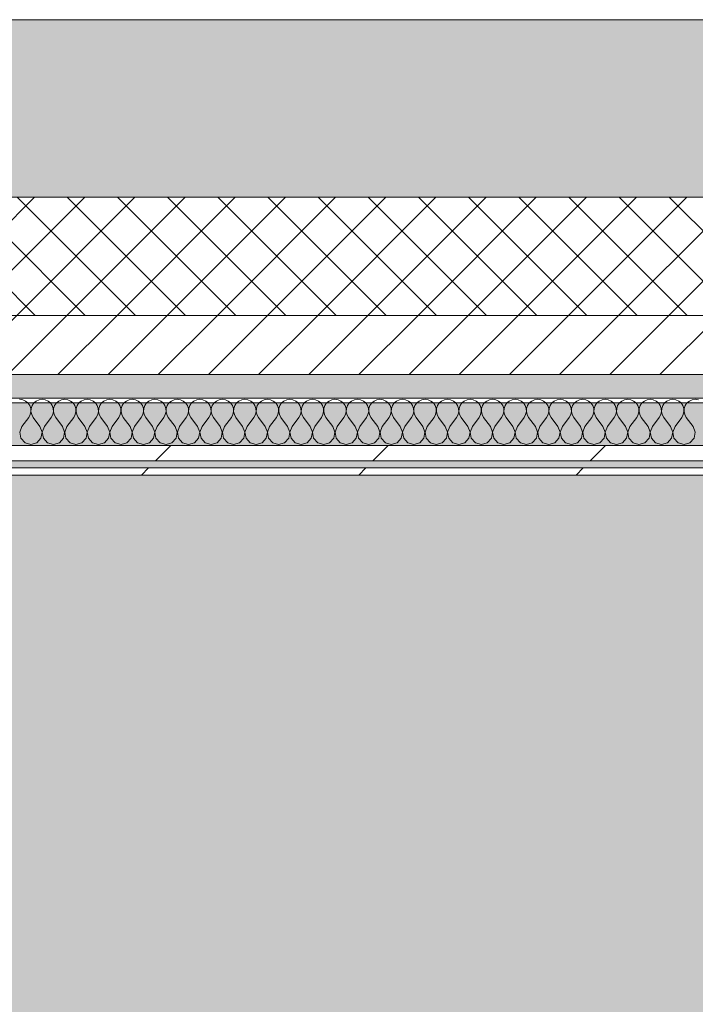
# Model space of a CAD drawing. Header units: millimetres. Extents: x -30280 to 19093, y -19284 to 4746.
# Tile 13 of 132: x -16000 to -15429, y -12851 to -12019. Entities that reach past the tile are written whole.
import ezdxf

# ---------------------------------------------------------------- set-up
doc = ezdxf.new("R2010")
doc.units = ezdxf.units.MM
doc.header["$MEASUREMENT"] = 0
doc.linetypes.add('Wipeout_Contour', pattern=[1000, 0, -1000])
for name, color, linetype in [('12_FAÇ_Façana', 7, 'Continuous'), ('Nuevo_07_CR_Cel Ras pladur', 7, 'Continuous'), ('Nuevo_08_E_Envans secs', 7, 'Continuous')]:
    doc.layers.add(name, color=color, linetype=linetype)
for name, color, linetype, lineweight, true_color in [('12_FAÇ_Façana_Pluma_Nº__102', 7, 'Continuous', 5, 0xcccccc), ('12_FAÇ_Façana_Pluma_Nº__174', 7, 'Continuous', 13, 0xe4ad2c), ('12_FAÇ_Façana_Pluma_Nº__176', 7, 'Continuous', 15, 0x93a0c6), ('Nuevo_07_CR_Cel Ras pladur_Pluma_Nº__102', 7, 'Continuous', 5, 0xcccccc), ('Nuevo_08_E_Envans secs_Pluma_Nº__102', 7, 'Continuous', 5, 0xcccccc), ('Nuevo_08_E_Envans secs_Pluma_Nº__171', 171, 'Continuous', 13, 0xaaaaff), ('Nuevo_08_E_Envans secs_Pluma_Nº__177', 7, 'Continuous', 15, 0xf7e046)]:
    doc.layers.add(name, color=color, linetype=linetype, lineweight=lineweight, true_color=true_color)
for name, color, linetype, lineweight in [('12_FAÇ_Façana_Pluma_Nº__2', 8, 'Continuous', 5), ('12_FAÇ_Façana_Pluma_Nº__7', 7, 'Continuous', 5), ('Nuevo_08_E_Envans secs_Pluma_Nº__1', 7, 'Continuous', 5)]:
    doc.layers.add(name, color=color, linetype=linetype, lineweight=lineweight)
pattern_1 = [(45, (0, 0), (-183.8478, 183.8478), [195, -65]), (45, (7e-14, 183.85), (-183.8478, 183.8478), [195, -65])]

# ---------------------------------------------------------------- blocks, each defined once
blk = doc.blocks.new('Forjado_7_1', base_point=(-18840.61, -16937.98))
at = {"layer": 'Nuevo_07_CR_Cel Ras pladur_Pluma_Nº__102', "linetype": 'Continuous', "lineweight": 0, "true_color": 0x333333}
h = blk.add_hatch(color=250, dxfattribs=at)
h.paths.add_polyline_path([(-18840.61, -16937.98), (-13089.3, -16937.98), (-13089.3, -12342.82), (-18840.61, -12342.82)])
h.paths.add_polyline_path([(-18358.75, -12874.06), (-13558.75, -12874.06), (-13558.75, -16474.06), (-18358.75, -16474.06)], flags=0)
at = {"layer": 'Nuevo_07_CR_Cel Ras pladur_Pluma_Nº__102', "color": 254, "linetype": 'Continuous', "lineweight": 5, "true_color": 0xcccccc, "flags": 128}
blk.add_lwpolyline([(-18840.61, -16937.98), (-13089.3, -16937.98), (-13089.3, -12342.82), (-18840.61, -12342.82)], close=True, dxfattribs=at)
blk = doc.blocks.new('Muro_25_1', base_point=(-14286.11, -12338.98))
at = {"layer": '12_FAÇ_Façana_Pluma_Nº__102', "linetype": 'Continuous', "lineweight": 0, "true_color": 0xe5e5e5}
blk.add_hatch(color=254, dxfattribs=at).paths.add_polyline_path([(-14286.11, -12018.98), (-17641.11, -12018.98), (-17641.11, -12168.98), (-14286.11, -12168.98)])
at = {"layer": '12_FAÇ_Façana_Pluma_Nº__174', "linetype": 'Continuous', "lineweight": 13, "true_color": 0xe4ad2c}
h = blk.add_hatch(dxfattribs=at)
h.set_pattern_fill('SATE_Aislamiento_0001', color=42, style=0, pattern_type=2)
h.set_pattern_definition([(45, (0, 0), (-21.213203, 21.213203), []), (135, (0, 0), (21.213203, 21.213203), [])])
h.paths.add_polyline_path([(-17641.11, -12268.98), (-14286.11, -12268.98), (-14286.11, -12168.98), (-17641.11, -12168.98)])
at = {"layer": '12_FAÇ_Façana_Pluma_Nº__176', "linetype": 'Continuous', "lineweight": 0, "true_color": 0x495063}
blk.add_hatch(color=251, dxfattribs=at).paths.add_polyline_path([(-17641.11, -12338.98), (-14286.11, -12338.98), (-14286.11, -12318.98), (-17641.11, -12318.98)])
at = {"layer": '12_FAÇ_Façana_Pluma_Nº__2', "linetype": 'Continuous', "lineweight": 5}
h = blk.add_hatch(dxfattribs=at)
h.set_pattern_fill('Ceramic_0001', color=8, style=0, pattern_type=2)
h.set_pattern_definition([(45, (0, 0), (-21.213203, 21.213203), [])])
h.paths.add_polyline_path([(-17641.11, -12318.98), (-14286.11, -12318.98), (-14286.11, -12268.98), (-17641.11, -12268.98)])
at = {"layer": '12_FAÇ_Façana_Pluma_Nº__7', "color": 7, "linetype": 'Continuous', "lineweight": 5}
for p, q in [((-17641.11, -12168.98), (-14286.11, -12168.98)), ((-17641.11, -12268.98), (-14286.11, -12268.98)), ((-17641.11, -12318.98), (-14286.11, -12318.98))]:
    blk.add_line(p, q, dxfattribs=at)
at = {"layer": '12_FAÇ_Façana_Pluma_Nº__7', "color": 7, "linetype": 'Continuous', "lineweight": 5, "flags": 128}
for points in [[(-14286.11, -12018.98), (-17641.11, -12018.98)], [(-17641.11, -12338.98), (-14286.11, -12338.98)]]:
    blk.add_lwpolyline(points, dxfattribs=at)
blk = doc.blocks.new('*X725')
at = {"layer": 'Nuevo_08_E_Envans secs_Pluma_Nº__102', "color": 254, "linetype": 'Continuous', "lineweight": 5, "true_color": 0xcccccc}
for p, q in [((-15997.4, -12340.29), (-16000, -12339.93)), ((-15994.99, -12341.35), (-15997.4, -12340.29)), ((-15992.97, -12343.03), (-15994.99, -12341.35)), ((-15991.48, -12345.19), (-15992.97, -12343.03)), ((-15987.98, -12343.03), (-15989.47, -12345.19)), ((-15985.96, -12341.35), (-15987.98, -12343.03)), ((-15983.55, -12340.29), (-15985.96, -12341.35)), ((-15980.95, -12339.93), (-15983.55, -12340.29)), ((-15978.35, -12340.29), (-15980.95, -12339.93)), ((-15975.95, -12341.35), (-15978.35, -12340.29)), ((-15973.92, -12343.03), (-15975.95, -12341.35)), ((-15972.43, -12345.19), (-15973.92, -12343.03)), ((-15968.94, -12343.03), (-15970.42, -12345.19)), ((-15966.91, -12341.35), (-15968.94, -12343.03)), ((-15964.51, -12340.29), (-15966.91, -12341.35)), ((-15961.9, -12339.93), (-15964.51, -12340.29)), ((-15959.3, -12340.29), (-15961.9, -12339.93)), ((-15956.9, -12341.35), (-15959.3, -12340.29)), ((-15954.87, -12343.03), (-15956.9, -12341.35)), ((-15953.39, -12345.19), (-15954.87, -12343.03)), ((-15949.89, -12343.03), (-15951.38, -12345.19)), ((-15947.86, -12341.35), (-15949.89, -12343.03)), ((-15945.46, -12340.29), (-15947.86, -12341.35)), ((-15942.86, -12339.93), (-15945.46, -12340.29)), ((-15940.25, -12340.29), (-15942.86, -12339.93)), ((-15937.85, -12341.35), (-15940.25, -12340.29)), ((-15935.83, -12343.03), (-15937.85, -12341.35)), ((-15934.34, -12345.19), (-15935.83, -12343.03)), ((-15930.84, -12343.03), (-15932.33, -12345.19)), ((-15928.82, -12341.35), (-15930.84, -12343.03)), ((-15926.41, -12340.29), (-15928.82, -12341.35)), ((-15923.81, -12339.93), (-15926.41, -12340.29)), ((-15921.21, -12340.29), (-15923.81, -12339.93)), ((-15918.8, -12341.35), (-15921.21, -12340.29)), ((-15916.78, -12343.03), (-15918.8, -12341.35)), ((-15915.29, -12345.19), (-15916.78, -12343.03)), ((-15911.79, -12343.03), (-15913.28, -12345.19)), ((-15909.77, -12341.35), (-15911.79, -12343.03)), ((-15907.36, -12340.29), (-15909.77, -12341.35)), ((-15904.76, -12339.93), (-15907.36, -12340.29)), ((-15902.16, -12340.29), (-15904.76, -12339.93)), ((-15899.75, -12341.35), (-15902.16, -12340.29)), ((-15897.73, -12343.03), (-15899.75, -12341.35)), ((-15896.24, -12345.19), (-15897.73, -12343.03)), ((-15892.74, -12343.03), (-15894.23, -12345.19)), ((-15890.72, -12341.35), (-15892.74, -12343.03)), ((-15888.32, -12340.29), (-15890.72, -12341.35)), ((-15885.71, -12339.93), (-15888.32, -12340.29)), ((-15883.11, -12340.29), (-15885.71, -12339.93)), ((-15880.71, -12341.35), (-15883.11, -12340.29)), ((-15878.68, -12343.03), (-15880.71, -12341.35)), ((-15877.2, -12345.19), (-15878.68, -12343.03)), ((-15873.7, -12343.03), (-15875.19, -12345.19)), ((-15871.67, -12341.35), (-15873.7, -12343.03)), ((-15869.27, -12340.29), (-15871.67, -12341.35)), ((-15866.67, -12339.93), (-15869.27, -12340.29)), ((-15864.06, -12340.29), (-15866.67, -12339.93)), ((-15861.66, -12341.35), (-15864.06, -12340.29)), ((-15859.64, -12343.03), (-15861.66, -12341.35)), ((-15858.15, -12345.19), (-15859.64, -12343.03)), ((-15854.65, -12343.03), (-15856.14, -12345.19)), ((-15852.63, -12341.35), (-15854.65, -12343.03)), ((-15850.22, -12340.29), (-15852.63, -12341.35)), ((-15847.62, -12339.93), (-15850.22, -12340.29)), ((-15845.02, -12340.29), (-15847.62, -12339.93)), ((-15842.61, -12341.35), (-15845.02, -12340.29)), ((-15840.59, -12343.03), (-15842.61, -12341.35)), ((-15839.1, -12345.19), (-15840.59, -12343.03)), ((-15835.6, -12343.03), (-15837.09, -12345.19)), ((-15833.58, -12341.35), (-15835.6, -12343.03)), ((-15831.17, -12340.29), (-15833.58, -12341.35)), ((-15828.57, -12339.93), (-15831.17, -12340.29)), ((-15825.97, -12340.29), (-15828.57, -12339.93)), ((-15823.56, -12341.35), (-15825.97, -12340.29)), ((-15821.54, -12343.03), (-15823.56, -12341.35)), ((-15820.05, -12345.19), (-15821.54, -12343.03)), ((-15816.55, -12343.03), (-15818.04, -12345.19)), ((-15814.53, -12341.35), (-15816.55, -12343.03)), ((-15812.13, -12340.29), (-15814.53, -12341.35)), ((-15809.52, -12339.93), (-15812.13, -12340.29)), ((-15806.92, -12340.29), (-15809.52, -12339.93)), ((-15804.52, -12341.35), (-15806.92, -12340.29)), ((-15802.49, -12343.03), (-15804.52, -12341.35)), ((-15801.01, -12345.19), (-15802.49, -12343.03)), ((-15797.51, -12343.03), (-15798.99, -12345.19)), ((-15795.48, -12341.35), (-15797.51, -12343.03)), ((-15793.08, -12340.29), (-15795.48, -12341.35)), ((-15790.48, -12339.93), (-15793.08, -12340.29)), ((-15787.87, -12340.29), (-15790.48, -12339.93)), ((-15785.47, -12341.35), (-15787.87, -12340.29)), ((-15783.45, -12343.03), (-15785.47, -12341.35)), ((-15781.96, -12345.19), (-15783.45, -12343.03)), ((-15778.46, -12343.03), (-15779.95, -12345.19)), ((-15776.44, -12341.35), (-15778.46, -12343.03)), ((-15774.03, -12340.29), (-15776.44, -12341.35)), ((-15771.43, -12339.93), (-15774.03, -12340.29)), ((-15768.83, -12340.29), (-15771.43, -12339.93)), ((-15766.42, -12341.35), (-15768.83, -12340.29)), ((-15764.4, -12343.03), (-15766.42, -12341.35)), ((-15762.91, -12345.19), (-15764.4, -12343.03)), ((-15759.41, -12343.03), (-15760.9, -12345.19)), ((-15757.39, -12341.35), (-15759.41, -12343.03)), ((-15754.98, -12340.29), (-15757.39, -12341.35)), ((-15752.38, -12339.93), (-15754.98, -12340.29)), ((-15749.78, -12340.29), (-15752.38, -12339.93)), ((-15747.37, -12341.35), (-15749.78, -12340.29)), ((-15745.35, -12343.03), (-15747.37, -12341.35)), ((-15743.86, -12345.19), (-15745.35, -12343.03)), ((-15740.36, -12343.03), (-15741.85, -12345.19)), ((-15738.34, -12341.35), (-15740.36, -12343.03)), ((-15735.94, -12340.29), (-15738.34, -12341.35)), ((-15733.33, -12339.93), (-15735.94, -12340.29)), ((-15730.73, -12340.29), (-15733.33, -12339.93)), ((-15728.33, -12341.35), (-15730.73, -12340.29)), ((-15726.3, -12343.03), (-15728.33, -12341.35)), ((-15724.81, -12345.19), (-15726.3, -12343.03)), ((-15721.32, -12343.03), (-15722.8, -12345.19)), ((-15719.29, -12341.35), (-15721.32, -12343.03)), ((-15716.89, -12340.29), (-15719.29, -12341.35)), ((-15714.29, -12339.93), (-15716.89, -12340.29)), ((-15711.68, -12340.29), (-15714.29, -12339.93)), ((-15709.28, -12341.35), (-15711.68, -12340.29)), ((-15707.26, -12343.03), (-15709.28, -12341.35)), ((-15705.77, -12345.19), (-15707.26, -12343.03)), ((-15702.27, -12343.03), (-15703.76, -12345.19)), ((-15700.25, -12341.35), (-15702.27, -12343.03)), ((-15697.84, -12340.29), (-15700.25, -12341.35)), ((-15695.24, -12339.93), (-15697.84, -12340.29)), ((-15692.64, -12340.29), (-15695.24, -12339.93)), ((-15690.23, -12341.35), (-15692.64, -12340.29)), ((-15688.21, -12343.03), (-15690.23, -12341.35)), ((-15686.72, -12345.19), (-15688.21, -12343.03)), ((-15683.22, -12343.03), (-15684.71, -12345.19)), ((-15681.2, -12341.35), (-15683.22, -12343.03)), ((-15678.79, -12340.29), (-15681.2, -12341.35)), ((-15676.19, -12339.93), (-15678.79, -12340.29)), ((-15673.59, -12340.29), (-15676.19, -12339.93)), ((-15671.18, -12341.35), (-15673.59, -12340.29)), ((-15669.16, -12343.03), (-15671.18, -12341.35)), ((-15667.67, -12345.19), (-15669.16, -12343.03)), ((-15664.17, -12343.03), (-15665.66, -12345.19)), ((-15662.15, -12341.35), (-15664.17, -12343.03)), ((-15659.75, -12340.29), (-15662.15, -12341.35)), ((-15657.14, -12339.93), (-15659.75, -12340.29)), ((-15654.54, -12340.29), (-15657.14, -12339.93)), ((-15652.14, -12341.35), (-15654.54, -12340.29)), ((-15650.11, -12343.03), (-15652.14, -12341.35)), ((-15648.62, -12345.19), (-15650.11, -12343.03)), ((-15645.13, -12343.03), (-15646.61, -12345.19)), ((-15643.1, -12341.35), (-15645.13, -12343.03)), ((-15640.7, -12340.29), (-15643.1, -12341.35)), ((-15638.1, -12339.93), (-15640.7, -12340.29)), ((-15635.49, -12340.29), (-15638.1, -12339.93)), ((-15633.09, -12341.35), (-15635.49, -12340.29)), ((-15631.06, -12343.03), (-15633.09, -12341.35)), ((-15629.58, -12345.19), (-15631.06, -12343.03)), ((-15626.08, -12343.03), (-15627.57, -12345.19)), ((-15624.05, -12341.35), (-15626.08, -12343.03)), ((-15621.65, -12340.29), (-15624.05, -12341.35)), ((-15619.05, -12339.93), (-15621.65, -12340.29)), ((-15616.45, -12340.29), (-15619.05, -12339.93)), ((-15614.04, -12341.35), (-15616.45, -12340.29)), ((-15612.02, -12343.03), (-15614.04, -12341.35)), ((-15610.53, -12345.19), (-15612.02, -12343.03)), ((-15607.03, -12343.03), (-15608.52, -12345.19)), ((-15605.01, -12341.35), (-15607.03, -12343.03)), ((-15602.6, -12340.29), (-15605.01, -12341.35)), ((-15600, -12339.93), (-15602.6, -12340.29)), ((-15597.4, -12340.29), (-15600, -12339.93)), ((-15594.99, -12341.35), (-15597.4, -12340.29)), ((-15592.97, -12343.03), (-15594.99, -12341.35)), ((-15591.48, -12345.19), (-15592.97, -12343.03)), ((-15587.98, -12343.03), (-15589.47, -12345.19)), ((-15585.96, -12341.35), (-15587.98, -12343.03)), ((-15583.55, -12340.29), (-15585.96, -12341.35)), ((-15580.95, -12339.93), (-15583.55, -12340.29)), ((-15578.35, -12340.29), (-15580.95, -12339.93)), ((-15575.95, -12341.35), (-15578.35, -12340.29)), ((-15573.92, -12343.03), (-15575.95, -12341.35)), ((-15572.43, -12345.19), (-15573.92, -12343.03)), ((-15568.94, -12343.03), (-15570.42, -12345.19)), ((-15566.91, -12341.35), (-15568.94, -12343.03)), ((-15564.51, -12340.29), (-15566.91, -12341.35)), ((-15561.9, -12339.93), (-15564.51, -12340.29)), ((-15559.3, -12340.29), (-15561.9, -12339.93)), ((-15556.9, -12341.35), (-15559.3, -12340.29)), ((-15554.87, -12343.03), (-15556.9, -12341.35)), ((-15553.39, -12345.19), (-15554.87, -12343.03)), ((-15549.89, -12343.03), (-15551.38, -12345.19)), ((-15547.86, -12341.35), (-15549.89, -12343.03)), ((-15545.46, -12340.29), (-15547.86, -12341.35)), ((-15542.86, -12339.93), (-15545.46, -12340.29)), ((-15540.25, -12340.29), (-15542.86, -12339.93)), ((-15537.85, -12341.35), (-15540.25, -12340.29)), ((-15535.83, -12343.03), (-15537.85, -12341.35)), ((-15534.34, -12345.19), (-15535.83, -12343.03)), ((-15530.84, -12343.03), (-15532.33, -12345.19)), ((-15528.82, -12341.35), (-15530.84, -12343.03)), ((-15526.41, -12340.29), (-15528.82, -12341.35)), ((-15523.81, -12339.93), (-15526.41, -12340.29)), ((-15521.21, -12340.29), (-15523.81, -12339.93)), ((-15518.8, -12341.35), (-15521.21, -12340.29)), ((-15516.78, -12343.03), (-15518.8, -12341.35)), ((-15515.29, -12345.19), (-15516.78, -12343.03)), ((-15511.79, -12343.03), (-15513.28, -12345.19)), ((-15509.77, -12341.35), (-15511.79, -12343.03)), ((-15507.36, -12340.29), (-15509.77, -12341.35)), ((-15504.76, -12339.93), (-15507.36, -12340.29)), ((-15502.16, -12340.29), (-15504.76, -12339.93)), ((-15499.75, -12341.35), (-15502.16, -12340.29)), ((-15497.73, -12343.03), (-15499.75, -12341.35)), ((-15496.24, -12345.19), (-15497.73, -12343.03)), ((-15492.74, -12343.03), (-15494.23, -12345.19)), ((-15490.72, -12341.35), (-15492.74, -12343.03)), ((-15488.32, -12340.29), (-15490.72, -12341.35)), ((-15485.71, -12339.93), (-15488.32, -12340.29)), ((-15483.11, -12340.29), (-15485.71, -12339.93)), ((-15480.71, -12341.35), (-15483.11, -12340.29)), ((-15478.68, -12343.03), (-15480.71, -12341.35)), ((-15477.2, -12345.19), (-15478.68, -12343.03)), ((-15473.7, -12343.03), (-15475.19, -12345.19)), ((-15471.67, -12341.35), (-15473.7, -12343.03)), ((-15469.27, -12340.29), (-15471.67, -12341.35)), ((-15466.67, -12339.93), (-15469.27, -12340.29)), ((-15464.06, -12340.29), (-15466.67, -12339.93)), ((-15461.66, -12341.35), (-15464.06, -12340.29)), ((-15459.64, -12343.03), (-15461.66, -12341.35)), ((-15458.15, -12345.19), (-15459.64, -12343.03)), ((-15454.65, -12343.03), (-15456.14, -12345.19)), ((-15452.63, -12341.35), (-15454.65, -12343.03)), ((-15450.22, -12340.29), (-15452.63, -12341.35)), ((-15447.62, -12339.93), (-15450.22, -12340.29)), ((-15445.02, -12340.29), (-15447.62, -12339.93)), ((-15442.61, -12341.35), (-15445.02, -12340.29)), ((-15440.59, -12343.03), (-15442.61, -12341.35)), ((-15439.1, -12345.19), (-15440.59, -12343.03)), ((-15435.6, -12343.03), (-15437.09, -12345.19)), ((-15433.58, -12341.35), (-15435.6, -12343.03)), ((-15431.17, -12340.29), (-15433.58, -12341.35)), ((-15428.57, -12339.93), (-15431.17, -12340.29)), ((-15425.97, -12340.29), (-15428.57, -12339.93)), ((-15992.38, -12355.17), (-15991.11, -12352.87)), ((-15990.64, -12347.68), (-15991.48, -12345.19)), ((-15991.11, -12352.87), (-15990.51, -12350.31)), ((-15990.51, -12350.31), (-15990.64, -12347.68)), ((-15990.31, -12347.68), (-15990.44, -12350.31)), ((-15990.44, -12350.31), (-15989.84, -12352.87)), ((-15989.47, -12345.19), (-15990.31, -12347.68)), ((-15989.84, -12352.87), (-15988.57, -12355.17)), ((-15973.33, -12355.17), (-15972.06, -12352.87)), ((-15971.59, -12347.68), (-15972.43, -12345.19)), ((-15972.06, -12352.87), (-15971.47, -12350.31)), ((-15971.47, -12350.31), (-15971.59, -12347.68)), ((-15971.26, -12347.68), (-15971.39, -12350.31)), ((-15971.39, -12350.31), (-15970.8, -12352.87)), ((-15970.42, -12345.19), (-15971.26, -12347.68)), ((-15970.8, -12352.87), (-15969.52, -12355.17)), ((-15954.29, -12355.17), (-15953.01, -12352.87)), ((-15952.55, -12347.68), (-15953.39, -12345.19)), ((-15953.01, -12352.87), (-15952.42, -12350.31)), ((-15952.42, -12350.31), (-15952.55, -12347.68)), ((-15952.22, -12347.68), (-15952.34, -12350.31)), ((-15952.34, -12350.31), (-15951.75, -12352.87)), ((-15951.38, -12345.19), (-15952.22, -12347.68)), ((-15951.75, -12352.87), (-15950.48, -12355.17)), ((-15935.24, -12355.17), (-15933.97, -12352.87)), ((-15933.5, -12347.68), (-15934.34, -12345.19)), ((-15933.97, -12352.87), (-15933.37, -12350.31)), ((-15933.37, -12350.31), (-15933.5, -12347.68)), ((-15933.17, -12347.68), (-15933.29, -12350.31)), ((-15933.29, -12350.31), (-15932.7, -12352.87)), ((-15932.33, -12345.19), (-15933.17, -12347.68)), ((-15932.7, -12352.87), (-15931.43, -12355.17)), ((-15916.19, -12355.17), (-15914.92, -12352.87)), ((-15914.45, -12347.68), (-15915.29, -12345.19)), ((-15914.92, -12352.87), (-15914.32, -12350.31)), ((-15914.32, -12350.31), (-15914.45, -12347.68)), ((-15914.12, -12347.68), (-15914.25, -12350.31)), ((-15914.25, -12350.31), (-15913.65, -12352.87)), ((-15913.28, -12345.19), (-15914.12, -12347.68)), ((-15913.65, -12352.87), (-15912.38, -12355.17)), ((-15897.14, -12355.17), (-15895.87, -12352.87)), ((-15895.4, -12347.68), (-15896.24, -12345.19)), ((-15895.87, -12352.87), (-15895.28, -12350.31)), ((-15895.28, -12350.31), (-15895.4, -12347.68)), ((-15895.07, -12347.68), (-15895.2, -12350.31)), ((-15895.2, -12350.31), (-15894.6, -12352.87)), ((-15894.23, -12345.19), (-15895.07, -12347.68)), ((-15894.6, -12352.87), (-15893.33, -12355.17)), ((-15878.1, -12355.17), (-15876.82, -12352.87)), ((-15876.36, -12347.68), (-15877.2, -12345.19)), ((-15876.82, -12352.87), (-15876.23, -12350.31)), ((-15876.23, -12350.31), (-15876.36, -12347.68)), ((-15876.02, -12347.68), (-15876.15, -12350.31)), ((-15876.15, -12350.31), (-15875.56, -12352.87)), ((-15875.19, -12345.19), (-15876.02, -12347.68)), ((-15875.56, -12352.87), (-15874.29, -12355.17)), ((-15859.05, -12355.17), (-15857.78, -12352.87)), ((-15857.31, -12347.68), (-15858.15, -12345.19)), ((-15857.78, -12352.87), (-15857.18, -12350.31)), ((-15857.18, -12350.31), (-15857.31, -12347.68)), ((-15856.98, -12347.68), (-15857.1, -12350.31)), ((-15857.1, -12350.31), (-15856.51, -12352.87)), ((-15856.14, -12345.19), (-15856.98, -12347.68)), ((-15856.51, -12352.87), (-15855.24, -12355.17)), ((-15840, -12355.17), (-15838.73, -12352.87)), ((-15838.26, -12347.68), (-15839.1, -12345.19)), ((-15838.73, -12352.87), (-15838.13, -12350.31)), ((-15838.13, -12350.31), (-15838.26, -12347.68)), ((-15837.93, -12347.68), (-15838.06, -12350.31)), ((-15838.06, -12350.31), (-15837.46, -12352.87)), ((-15837.09, -12345.19), (-15837.93, -12347.68)), ((-15837.46, -12352.87), (-15836.19, -12355.17)), ((-15820.95, -12355.17), (-15819.68, -12352.87)), ((-15819.21, -12347.68), (-15820.05, -12345.19)), ((-15819.68, -12352.87), (-15819.09, -12350.31)), ((-15819.09, -12350.31), (-15819.21, -12347.68)), ((-15818.88, -12347.68), (-15819.01, -12350.31)), ((-15819.01, -12350.31), (-15818.41, -12352.87)), ((-15818.04, -12345.19), (-15818.88, -12347.68)), ((-15818.41, -12352.87), (-15817.14, -12355.17)), ((-15801.9, -12355.17), (-15800.63, -12352.87)), ((-15800.17, -12347.68), (-15801.01, -12345.19)), ((-15800.63, -12352.87), (-15800.04, -12350.31)), ((-15800.04, -12350.31), (-15800.17, -12347.68)), ((-15799.83, -12347.68), (-15799.96, -12350.31)), ((-15799.96, -12350.31), (-15799.37, -12352.87)), ((-15798.99, -12345.19), (-15799.83, -12347.68)), ((-15799.37, -12352.87), (-15798.1, -12355.17)), ((-15782.86, -12355.17), (-15781.59, -12352.87)), ((-15781.12, -12347.68), (-15781.96, -12345.19)), ((-15781.59, -12352.87), (-15780.99, -12350.31)), ((-15780.99, -12350.31), (-15781.12, -12347.68)), ((-15780.79, -12347.68), (-15780.91, -12350.31)), ((-15780.91, -12350.31), (-15780.32, -12352.87)), ((-15779.95, -12345.19), (-15780.79, -12347.68)), ((-15780.32, -12352.87), (-15779.05, -12355.17)), ((-15763.81, -12355.17), (-15762.54, -12352.87)), ((-15762.07, -12347.68), (-15762.91, -12345.19)), ((-15762.54, -12352.87), (-15761.94, -12350.31)), ((-15761.94, -12350.31), (-15762.07, -12347.68)), ((-15761.74, -12347.68), (-15761.87, -12350.31)), ((-15761.87, -12350.31), (-15761.27, -12352.87)), ((-15760.9, -12345.19), (-15761.74, -12347.68)), ((-15761.27, -12352.87), (-15760, -12355.17)), ((-15744.76, -12355.17), (-15743.49, -12352.87)), ((-15743.02, -12347.68), (-15743.86, -12345.19)), ((-15743.49, -12352.87), (-15742.9, -12350.31)), ((-15742.9, -12350.31), (-15743.02, -12347.68)), ((-15742.69, -12347.68), (-15742.82, -12350.31)), ((-15742.82, -12350.31), (-15742.22, -12352.87)), ((-15741.85, -12345.19), (-15742.69, -12347.68)), ((-15742.22, -12352.87), (-15740.95, -12355.17)), ((-15725.71, -12355.17), (-15724.44, -12352.87)), ((-15723.98, -12347.68), (-15724.81, -12345.19)), ((-15724.44, -12352.87), (-15723.85, -12350.31)), ((-15723.85, -12350.31), (-15723.98, -12347.68)), ((-15723.64, -12347.68), (-15723.77, -12350.31)), ((-15723.77, -12350.31), (-15723.18, -12352.87)), ((-15722.8, -12345.19), (-15723.64, -12347.68)), ((-15723.18, -12352.87), (-15721.9, -12355.17)), ((-15706.67, -12355.17), (-15705.4, -12352.87)), ((-15704.93, -12347.68), (-15705.77, -12345.19)), ((-15705.4, -12352.87), (-15704.8, -12350.31)), ((-15704.8, -12350.31), (-15704.93, -12347.68)), ((-15704.6, -12347.68), (-15704.72, -12350.31)), ((-15704.72, -12350.31), (-15704.13, -12352.87)), ((-15703.76, -12345.19), (-15704.6, -12347.68)), ((-15704.13, -12352.87), (-15702.86, -12355.17)), ((-15687.62, -12355.17), (-15686.35, -12352.87)), ((-15685.88, -12347.68), (-15686.72, -12345.19)), ((-15686.35, -12352.87), (-15685.75, -12350.31)), ((-15685.75, -12350.31), (-15685.88, -12347.68)), ((-15685.55, -12347.68), (-15685.68, -12350.31)), ((-15685.68, -12350.31), (-15685.08, -12352.87)), ((-15684.71, -12345.19), (-15685.55, -12347.68)), ((-15685.08, -12352.87), (-15683.81, -12355.17)), ((-15668.57, -12355.17), (-15667.3, -12352.87)), ((-15666.83, -12347.68), (-15667.67, -12345.19)), ((-15667.3, -12352.87), (-15666.71, -12350.31)), ((-15666.71, -12350.31), (-15666.83, -12347.68)), ((-15666.5, -12347.68), (-15666.63, -12350.31)), ((-15666.63, -12350.31), (-15666.03, -12352.87)), ((-15665.66, -12345.19), (-15666.5, -12347.68)), ((-15666.03, -12352.87), (-15664.76, -12355.17)), ((-15649.52, -12355.17), (-15648.25, -12352.87)), ((-15647.78, -12347.68), (-15648.62, -12345.19)), ((-15648.25, -12352.87), (-15647.66, -12350.31)), ((-15647.66, -12350.31), (-15647.78, -12347.68)), ((-15647.45, -12347.68), (-15647.58, -12350.31)), ((-15647.58, -12350.31), (-15646.99, -12352.87)), ((-15646.61, -12345.19), (-15647.45, -12347.68)), ((-15646.99, -12352.87), (-15645.71, -12355.17)), ((-15630.48, -12355.17), (-15629.2, -12352.87)), ((-15628.74, -12347.68), (-15629.58, -12345.19)), ((-15629.2, -12352.87), (-15628.61, -12350.31)), ((-15628.61, -12350.31), (-15628.74, -12347.68)), ((-15628.41, -12347.68), (-15628.53, -12350.31)), ((-15628.53, -12350.31), (-15627.94, -12352.87)), ((-15627.57, -12345.19), (-15628.41, -12347.68)), ((-15627.94, -12352.87), (-15626.67, -12355.17)), ((-15611.43, -12355.17), (-15610.16, -12352.87)), ((-15609.69, -12347.68), (-15610.53, -12345.19)), ((-15610.16, -12352.87), (-15609.56, -12350.31)), ((-15609.56, -12350.31), (-15609.69, -12347.68)), ((-15609.36, -12347.68), (-15609.49, -12350.31)), ((-15609.49, -12350.31), (-15608.89, -12352.87)), ((-15608.52, -12345.19), (-15609.36, -12347.68)), ((-15608.89, -12352.87), (-15607.62, -12355.17)), ((-15592.38, -12355.17), (-15591.11, -12352.87)), ((-15590.64, -12347.68), (-15591.48, -12345.19)), ((-15591.11, -12352.87), (-15590.51, -12350.31)), ((-15590.51, -12350.31), (-15590.64, -12347.68)), ((-15590.31, -12347.68), (-15590.44, -12350.31)), ((-15590.44, -12350.31), (-15589.84, -12352.87)), ((-15589.47, -12345.19), (-15590.31, -12347.68)), ((-15589.84, -12352.87), (-15588.57, -12355.17)), ((-15573.33, -12355.17), (-15572.06, -12352.87)), ((-15571.59, -12347.68), (-15572.43, -12345.19)), ((-15572.06, -12352.87), (-15571.47, -12350.31)), ((-15571.47, -12350.31), (-15571.59, -12347.68)), ((-15571.26, -12347.68), (-15571.39, -12350.31)), ((-15571.39, -12350.31), (-15570.8, -12352.87)), ((-15570.42, -12345.19), (-15571.26, -12347.68)), ((-15570.8, -12352.87), (-15569.52, -12355.17)), ((-15554.29, -12355.17), (-15553.01, -12352.87)), ((-15552.55, -12347.68), (-15553.39, -12345.19)), ((-15553.01, -12352.87), (-15552.42, -12350.31)), ((-15552.42, -12350.31), (-15552.55, -12347.68)), ((-15552.22, -12347.68), (-15552.34, -12350.31)), ((-15552.34, -12350.31), (-15551.75, -12352.87)), ((-15551.38, -12345.19), (-15552.22, -12347.68)), ((-15551.75, -12352.87), (-15550.48, -12355.17)), ((-15535.24, -12355.17), (-15533.97, -12352.87)), ((-15533.5, -12347.68), (-15534.34, -12345.19)), ((-15533.97, -12352.87), (-15533.37, -12350.31)), ((-15533.37, -12350.31), (-15533.5, -12347.68)), ((-15533.17, -12347.68), (-15533.29, -12350.31)), ((-15533.29, -12350.31), (-15532.7, -12352.87)), ((-15532.33, -12345.19), (-15533.17, -12347.68)), ((-15532.7, -12352.87), (-15531.43, -12355.17)), ((-15516.19, -12355.17), (-15514.92, -12352.87)), ((-15514.45, -12347.68), (-15515.29, -12345.19)), ((-15514.92, -12352.87), (-15514.32, -12350.31)), ((-15514.32, -12350.31), (-15514.45, -12347.68)), ((-15514.12, -12347.68), (-15514.25, -12350.31)), ((-15514.25, -12350.31), (-15513.65, -12352.87)), ((-15513.28, -12345.19), (-15514.12, -12347.68)), ((-15513.65, -12352.87), (-15512.38, -12355.17)), ((-15497.14, -12355.17), (-15495.87, -12352.87)), ((-15495.4, -12347.68), (-15496.24, -12345.19)), ((-15495.87, -12352.87), (-15495.28, -12350.31)), ((-15495.28, -12350.31), (-15495.4, -12347.68)), ((-15495.07, -12347.68), (-15495.2, -12350.31)), ((-15495.2, -12350.31), (-15494.6, -12352.87)), ((-15494.23, -12345.19), (-15495.07, -12347.68)), ((-15494.6, -12352.87), (-15493.33, -12355.17)), ((-15478.1, -12355.17), (-15476.82, -12352.87)), ((-15476.36, -12347.68), (-15477.2, -12345.19)), ((-15476.82, -12352.87), (-15476.23, -12350.31)), ((-15476.23, -12350.31), (-15476.36, -12347.68)), ((-15476.02, -12347.68), (-15476.15, -12350.31)), ((-15476.15, -12350.31), (-15475.56, -12352.87)), ((-15475.19, -12345.19), (-15476.02, -12347.68)), ((-15475.56, -12352.87), (-15474.29, -12355.17)), ((-15459.05, -12355.17), (-15457.78, -12352.87)), ((-15457.31, -12347.68), (-15458.15, -12345.19)), ((-15457.78, -12352.87), (-15457.18, -12350.31)), ((-15457.18, -12350.31), (-15457.31, -12347.68)), ((-15456.98, -12347.68), (-15457.1, -12350.31)), ((-15457.1, -12350.31), (-15456.51, -12352.87)), ((-15456.14, -12345.19), (-15456.98, -12347.68)), ((-15456.51, -12352.87), (-15455.24, -12355.17)), ((-15440, -12355.17), (-15438.73, -12352.87)), ((-15438.26, -12347.68), (-15439.1, -12345.19)), ((-15438.73, -12352.87), (-15438.13, -12350.31)), ((-15438.13, -12350.31), (-15438.26, -12347.68)), ((-15437.93, -12347.68), (-15438.06, -12350.31)), ((-15438.06, -12350.31), (-15437.46, -12352.87)), ((-15437.09, -12345.19), (-15437.93, -12347.68)), ((-15437.46, -12352.87), (-15436.19, -12355.17)), ((-15998.1, -12362.79), (-15992.38, -12355.17)), ((-15982.86, -12362.79), (-15988.57, -12355.17)), ((-15979.05, -12362.79), (-15973.33, -12355.17)), ((-15963.81, -12362.79), (-15969.52, -12355.17)), ((-15960, -12362.79), (-15954.29, -12355.17)), ((-15944.76, -12362.79), (-15950.48, -12355.17)), ((-15940.95, -12362.79), (-15935.24, -12355.17)), ((-15925.71, -12362.79), (-15931.43, -12355.17)), ((-15921.9, -12362.79), (-15916.19, -12355.17)), ((-15906.67, -12362.79), (-15912.38, -12355.17)), ((-15902.86, -12362.79), (-15897.14, -12355.17)), ((-15887.62, -12362.79), (-15893.33, -12355.17)), ((-15883.81, -12362.79), (-15878.1, -12355.17)), ((-15868.57, -12362.79), (-15874.29, -12355.17)), ((-15864.76, -12362.79), (-15859.05, -12355.17)), ((-15849.52, -12362.79), (-15855.24, -12355.17)), ((-15845.71, -12362.79), (-15840, -12355.17)), ((-15830.48, -12362.79), (-15836.19, -12355.17)), ((-15826.67, -12362.79), (-15820.95, -12355.17)), ((-15811.43, -12362.79), (-15817.14, -12355.17)), ((-15807.62, -12362.79), (-15801.9, -12355.17)), ((-15792.38, -12362.79), (-15798.1, -12355.17)), ((-15788.57, -12362.79), (-15782.86, -12355.17)), ((-15773.33, -12362.79), (-15779.05, -12355.17)), ((-15769.52, -12362.79), (-15763.81, -12355.17)), ((-15754.29, -12362.79), (-15760, -12355.17)), ((-15750.48, -12362.79), (-15744.76, -12355.17)), ((-15735.24, -12362.79), (-15740.95, -12355.17)), ((-15731.43, -12362.79), (-15725.71, -12355.17)), ((-15716.19, -12362.79), (-15721.9, -12355.17)), ((-15712.38, -12362.79), (-15706.67, -12355.17)), ((-15697.14, -12362.79), (-15702.86, -12355.17)), ((-15693.33, -12362.79), (-15687.62, -12355.17)), ((-15678.1, -12362.79), (-15683.81, -12355.17)), ((-15674.29, -12362.79), (-15668.57, -12355.17)), ((-15659.05, -12362.79), (-15664.76, -12355.17)), ((-15655.24, -12362.79), (-15649.52, -12355.17)), ((-15640, -12362.79), (-15645.71, -12355.17)), ((-15636.19, -12362.79), (-15630.48, -12355.17)), ((-15620.95, -12362.79), (-15626.67, -12355.17)), ((-15617.14, -12362.79), (-15611.43, -12355.17)), ((-15601.9, -12362.79), (-15607.62, -12355.17)), ((-15598.1, -12362.79), (-15592.38, -12355.17)), ((-15582.86, -12362.79), (-15588.57, -12355.17)), ((-15579.05, -12362.79), (-15573.33, -12355.17)), ((-15563.81, -12362.79), (-15569.52, -12355.17)), ((-15560, -12362.79), (-15554.29, -12355.17)), ((-15544.76, -12362.79), (-15550.48, -12355.17)), ((-15540.95, -12362.79), (-15535.24, -12355.17)), ((-15525.71, -12362.79), (-15531.43, -12355.17)), ((-15521.9, -12362.79), (-15516.19, -12355.17)), ((-15506.67, -12362.79), (-15512.38, -12355.17)), ((-15502.86, -12362.79), (-15497.14, -12355.17)), ((-15487.62, -12362.79), (-15493.33, -12355.17)), ((-15483.81, -12362.79), (-15478.1, -12355.17)), ((-15468.57, -12362.79), (-15474.29, -12355.17)), ((-15464.76, -12362.79), (-15459.05, -12355.17)), ((-15449.52, -12362.79), (-15455.24, -12355.17)), ((-15445.71, -12362.79), (-15440, -12355.17)), ((-15430.48, -12362.79), (-15436.19, -12355.17)), ((-15998.1, -12362.79), (-15999.96, -12367.64)), ((-15999.96, -12367.64), (-15998.99, -12372.76)), ((-15980.99, -12367.64), (-15982.86, -12362.79)), ((-15981.96, -12372.76), (-15980.99, -12367.64)), ((-15979.05, -12362.79), (-15980.91, -12367.64)), ((-15980.91, -12367.64), (-15979.95, -12372.76)), ((-15961.94, -12367.64), (-15963.81, -12362.79)), ((-15962.91, -12372.76), (-15961.94, -12367.64)), ((-15960, -12362.79), (-15961.87, -12367.64)), ((-15961.87, -12367.64), (-15960.9, -12372.76)), ((-15942.9, -12367.64), (-15944.76, -12362.79)), ((-15943.86, -12372.76), (-15942.9, -12367.64)), ((-15940.95, -12362.79), (-15942.82, -12367.64)), ((-15942.82, -12367.64), (-15941.85, -12372.76)), ((-15923.85, -12367.64), (-15925.71, -12362.79)), ((-15924.81, -12372.76), (-15923.85, -12367.64)), ((-15921.9, -12362.79), (-15923.77, -12367.64)), ((-15923.77, -12367.64), (-15922.8, -12372.76)), ((-15904.8, -12367.64), (-15906.67, -12362.79)), ((-15905.77, -12372.76), (-15904.8, -12367.64)), ((-15902.86, -12362.79), (-15904.72, -12367.64)), ((-15904.72, -12367.64), (-15903.76, -12372.76)), ((-15885.75, -12367.64), (-15887.62, -12362.79)), ((-15886.72, -12372.76), (-15885.75, -12367.64)), ((-15883.81, -12362.79), (-15885.68, -12367.64)), ((-15885.68, -12367.64), (-15884.71, -12372.76)), ((-15866.71, -12367.64), (-15868.57, -12362.79)), ((-15867.67, -12372.76), (-15866.71, -12367.64)), ((-15864.76, -12362.79), (-15866.63, -12367.64)), ((-15866.63, -12367.64), (-15865.66, -12372.76)), ((-15847.66, -12367.64), (-15849.52, -12362.79)), ((-15848.62, -12372.76), (-15847.66, -12367.64)), ((-15845.71, -12362.79), (-15847.58, -12367.64)), ((-15847.58, -12367.64), (-15846.61, -12372.76)), ((-15828.61, -12367.64), (-15830.48, -12362.79)), ((-15829.58, -12372.76), (-15828.61, -12367.64)), ((-15826.67, -12362.79), (-15828.53, -12367.64)), ((-15828.53, -12367.64), (-15827.57, -12372.76)), ((-15809.56, -12367.64), (-15811.43, -12362.79)), ((-15810.53, -12372.76), (-15809.56, -12367.64)), ((-15807.62, -12362.79), (-15809.49, -12367.64)), ((-15809.49, -12367.64), (-15808.52, -12372.76)), ((-15790.51, -12367.64), (-15792.38, -12362.79)), ((-15791.48, -12372.76), (-15790.51, -12367.64)), ((-15788.57, -12362.79), (-15790.44, -12367.64)), ((-15790.44, -12367.64), (-15789.47, -12372.76)), ((-15771.47, -12367.64), (-15773.33, -12362.79)), ((-15772.43, -12372.76), (-15771.47, -12367.64)), ((-15769.52, -12362.79), (-15771.39, -12367.64)), ((-15771.39, -12367.64), (-15770.42, -12372.76)), ((-15752.42, -12367.64), (-15754.29, -12362.79)), ((-15753.39, -12372.76), (-15752.42, -12367.64)), ((-15750.48, -12362.79), (-15752.34, -12367.64)), ((-15752.34, -12367.64), (-15751.38, -12372.76)), ((-15733.37, -12367.64), (-15735.24, -12362.79)), ((-15734.34, -12372.76), (-15733.37, -12367.64)), ((-15731.43, -12362.79), (-15733.29, -12367.64)), ((-15733.29, -12367.64), (-15732.33, -12372.76)), ((-15714.32, -12367.64), (-15716.19, -12362.79)), ((-15715.29, -12372.76), (-15714.32, -12367.64)), ((-15712.38, -12362.79), (-15714.25, -12367.64)), ((-15714.25, -12367.64), (-15713.28, -12372.76)), ((-15695.28, -12367.64), (-15697.14, -12362.79)), ((-15696.24, -12372.76), (-15695.28, -12367.64)), ((-15693.33, -12362.79), (-15695.2, -12367.64)), ((-15695.2, -12367.64), (-15694.23, -12372.76)), ((-15676.23, -12367.64), (-15678.1, -12362.79)), ((-15677.2, -12372.76), (-15676.23, -12367.64)), ((-15674.29, -12362.79), (-15676.15, -12367.64)), ((-15676.15, -12367.64), (-15675.19, -12372.76)), ((-15657.18, -12367.64), (-15659.05, -12362.79)), ((-15658.15, -12372.76), (-15657.18, -12367.64)), ((-15655.24, -12362.79), (-15657.1, -12367.64)), ((-15657.1, -12367.64), (-15656.14, -12372.76)), ((-15638.13, -12367.64), (-15640, -12362.79)), ((-15639.1, -12372.76), (-15638.13, -12367.64)), ((-15636.19, -12362.79), (-15638.06, -12367.64)), ((-15638.06, -12367.64), (-15637.09, -12372.76)), ((-15619.09, -12367.64), (-15620.95, -12362.79)), ((-15620.05, -12372.76), (-15619.09, -12367.64)), ((-15617.14, -12362.79), (-15619.01, -12367.64)), ((-15619.01, -12367.64), (-15618.04, -12372.76)), ((-15600.04, -12367.64), (-15601.9, -12362.79)), ((-15601.01, -12372.76), (-15600.04, -12367.64)), ((-15598.1, -12362.79), (-15599.96, -12367.64)), ((-15599.96, -12367.64), (-15598.99, -12372.76)), ((-15580.99, -12367.64), (-15582.86, -12362.79)), ((-15581.96, -12372.76), (-15580.99, -12367.64)), ((-15579.05, -12362.79), (-15580.91, -12367.64)), ((-15580.91, -12367.64), (-15579.95, -12372.76)), ((-15561.94, -12367.64), (-15563.81, -12362.79)), ((-15562.91, -12372.76), (-15561.94, -12367.64)), ((-15560, -12362.79), (-15561.87, -12367.64)), ((-15561.87, -12367.64), (-15560.9, -12372.76)), ((-15542.9, -12367.64), (-15544.76, -12362.79)), ((-15543.86, -12372.76), (-15542.9, -12367.64)), ((-15540.95, -12362.79), (-15542.82, -12367.64)), ((-15542.82, -12367.64), (-15541.85, -12372.76)), ((-15523.85, -12367.64), (-15525.71, -12362.79)), ((-15524.81, -12372.76), (-15523.85, -12367.64)), ((-15521.9, -12362.79), (-15523.77, -12367.64)), ((-15523.77, -12367.64), (-15522.8, -12372.76)), ((-15504.8, -12367.64), (-15506.67, -12362.79)), ((-15505.77, -12372.76), (-15504.8, -12367.64)), ((-15502.86, -12362.79), (-15504.72, -12367.64)), ((-15504.72, -12367.64), (-15503.76, -12372.76)), ((-15485.75, -12367.64), (-15487.62, -12362.79)), ((-15486.72, -12372.76), (-15485.75, -12367.64)), ((-15483.81, -12362.79), (-15485.68, -12367.64)), ((-15485.68, -12367.64), (-15484.71, -12372.76)), ((-15466.71, -12367.64), (-15468.57, -12362.79)), ((-15467.67, -12372.76), (-15466.71, -12367.64)), ((-15464.76, -12362.79), (-15466.63, -12367.64)), ((-15466.63, -12367.64), (-15465.66, -12372.76)), ((-15447.66, -12367.64), (-15449.52, -12362.79)), ((-15448.62, -12372.76), (-15447.66, -12367.64)), ((-15445.71, -12362.79), (-15447.58, -12367.64)), ((-15447.58, -12367.64), (-15446.61, -12372.76)), ((-15428.61, -12367.64), (-15430.48, -12362.79)), ((-15429.58, -12372.76), (-15428.61, -12367.64)), ((-15998.99, -12372.76), (-15995.48, -12376.6)), ((-15995.48, -12376.6), (-15990.48, -12378.02)), ((-15990.48, -12378.02), (-15985.47, -12376.6)), ((-15985.47, -12376.6), (-15981.96, -12372.76)), ((-15979.95, -12372.76), (-15976.44, -12376.6)), ((-15976.44, -12376.6), (-15971.43, -12378.02)), ((-15971.43, -12378.02), (-15966.42, -12376.6)), ((-15966.42, -12376.6), (-15962.91, -12372.76)), ((-15960.9, -12372.76), (-15957.39, -12376.6)), ((-15957.39, -12376.6), (-15952.38, -12378.02)), ((-15952.38, -12378.02), (-15947.37, -12376.6)), ((-15947.37, -12376.6), (-15943.86, -12372.76)), ((-15941.85, -12372.76), (-15938.34, -12376.6)), ((-15938.34, -12376.6), (-15933.33, -12378.02)), ((-15933.33, -12378.02), (-15928.33, -12376.6)), ((-15928.33, -12376.6), (-15924.81, -12372.76)), ((-15922.8, -12372.76), (-15919.29, -12376.6)), ((-15919.29, -12376.6), (-15914.29, -12378.02)), ((-15914.29, -12378.02), (-15909.28, -12376.6)), ((-15909.28, -12376.6), (-15905.77, -12372.76)), ((-15903.76, -12372.76), (-15900.25, -12376.6)), ((-15900.25, -12376.6), (-15895.24, -12378.02)), ((-15895.24, -12378.02), (-15890.23, -12376.6)), ((-15890.23, -12376.6), (-15886.72, -12372.76)), ((-15884.71, -12372.76), (-15881.2, -12376.6)), ((-15881.2, -12376.6), (-15876.19, -12378.02)), ((-15876.19, -12378.02), (-15871.18, -12376.6)), ((-15871.18, -12376.6), (-15867.67, -12372.76)), ((-15865.66, -12372.76), (-15862.15, -12376.6)), ((-15862.15, -12376.6), (-15857.14, -12378.02)), ((-15857.14, -12378.02), (-15852.14, -12376.6)), ((-15852.14, -12376.6), (-15848.62, -12372.76)), ((-15846.61, -12372.76), (-15843.1, -12376.6)), ((-15843.1, -12376.6), (-15838.1, -12378.02)), ((-15838.1, -12378.02), (-15833.09, -12376.6)), ((-15833.09, -12376.6), (-15829.58, -12372.76)), ((-15827.57, -12372.76), (-15824.05, -12376.6)), ((-15824.05, -12376.6), (-15819.05, -12378.02)), ((-15819.05, -12378.02), (-15814.04, -12376.6)), ((-15814.04, -12376.6), (-15810.53, -12372.76)), ((-15808.52, -12372.76), (-15805.01, -12376.6)), ((-15805.01, -12376.6), (-15800, -12378.02)), ((-15800, -12378.02), (-15794.99, -12376.6)), ((-15794.99, -12376.6), (-15791.48, -12372.76)), ((-15789.47, -12372.76), (-15785.96, -12376.6)), ((-15785.96, -12376.6), (-15780.95, -12378.02)), ((-15780.95, -12378.02), (-15775.95, -12376.6)), ((-15775.95, -12376.6), (-15772.43, -12372.76)), ((-15770.42, -12372.76), (-15766.91, -12376.6)), ((-15766.91, -12376.6), (-15761.9, -12378.02)), ((-15761.9, -12378.02), (-15756.9, -12376.6)), ((-15756.9, -12376.6), (-15753.39, -12372.76)), ((-15751.38, -12372.76), (-15747.86, -12376.6)), ((-15747.86, -12376.6), (-15742.86, -12378.02)), ((-15742.86, -12378.02), (-15737.85, -12376.6)), ((-15737.85, -12376.6), (-15734.34, -12372.76)), ((-15732.33, -12372.76), (-15728.82, -12376.6)), ((-15728.82, -12376.6), (-15723.81, -12378.02)), ((-15723.81, -12378.02), (-15718.8, -12376.6)), ((-15718.8, -12376.6), (-15715.29, -12372.76)), ((-15713.28, -12372.76), (-15709.77, -12376.6)), ((-15709.77, -12376.6), (-15704.76, -12378.02)), ((-15704.76, -12378.02), (-15699.75, -12376.6)), ((-15699.75, -12376.6), (-15696.24, -12372.76)), ((-15694.23, -12372.76), (-15690.72, -12376.6)), ((-15690.72, -12376.6), (-15685.71, -12378.02)), ((-15685.71, -12378.02), (-15680.71, -12376.6)), ((-15680.71, -12376.6), (-15677.2, -12372.76)), ((-15675.19, -12372.76), (-15671.67, -12376.6)), ((-15671.67, -12376.6), (-15666.67, -12378.02)), ((-15666.67, -12378.02), (-15661.66, -12376.6)), ((-15661.66, -12376.6), (-15658.15, -12372.76)), ((-15656.14, -12372.76), (-15652.63, -12376.6)), ((-15652.63, -12376.6), (-15647.62, -12378.02)), ((-15647.62, -12378.02), (-15642.61, -12376.6)), ((-15642.61, -12376.6), (-15639.1, -12372.76)), ((-15637.09, -12372.76), (-15633.58, -12376.6)), ((-15633.58, -12376.6), (-15628.57, -12378.02)), ((-15628.57, -12378.02), (-15623.56, -12376.6)), ((-15623.56, -12376.6), (-15620.05, -12372.76)), ((-15618.04, -12372.76), (-15614.53, -12376.6)), ((-15614.53, -12376.6), (-15609.52, -12378.02)), ((-15609.52, -12378.02), (-15604.52, -12376.6)), ((-15604.52, -12376.6), (-15601.01, -12372.76)), ((-15598.99, -12372.76), (-15595.48, -12376.6)), ((-15595.48, -12376.6), (-15590.48, -12378.02)), ((-15590.48, -12378.02), (-15585.47, -12376.6)), ((-15585.47, -12376.6), (-15581.96, -12372.76)), ((-15579.95, -12372.76), (-15576.44, -12376.6)), ((-15576.44, -12376.6), (-15571.43, -12378.02)), ((-15571.43, -12378.02), (-15566.42, -12376.6)), ((-15566.42, -12376.6), (-15562.91, -12372.76)), ((-15560.9, -12372.76), (-15557.39, -12376.6)), ((-15557.39, -12376.6), (-15552.38, -12378.02)), ((-15552.38, -12378.02), (-15547.37, -12376.6)), ((-15547.37, -12376.6), (-15543.86, -12372.76)), ((-15541.85, -12372.76), (-15538.34, -12376.6)), ((-15538.34, -12376.6), (-15533.33, -12378.02)), ((-15533.33, -12378.02), (-15528.33, -12376.6)), ((-15528.33, -12376.6), (-15524.81, -12372.76)), ((-15522.8, -12372.76), (-15519.29, -12376.6)), ((-15519.29, -12376.6), (-15514.29, -12378.02)), ((-15514.29, -12378.02), (-15509.28, -12376.6)), ((-15509.28, -12376.6), (-15505.77, -12372.76)), ((-15503.76, -12372.76), (-15500.25, -12376.6)), ((-15500.25, -12376.6), (-15495.24, -12378.02)), ((-15495.24, -12378.02), (-15490.23, -12376.6)), ((-15490.23, -12376.6), (-15486.72, -12372.76)), ((-15484.71, -12372.76), (-15481.2, -12376.6)), ((-15481.2, -12376.6), (-15476.19, -12378.02)), ((-15476.19, -12378.02), (-15471.18, -12376.6)), ((-15471.18, -12376.6), (-15467.67, -12372.76)), ((-15465.66, -12372.76), (-15462.15, -12376.6)), ((-15462.15, -12376.6), (-15457.14, -12378.02)), ((-15457.14, -12378.02), (-15452.14, -12376.6)), ((-15452.14, -12376.6), (-15448.62, -12372.76)), ((-15446.61, -12372.76), (-15443.1, -12376.6)), ((-15443.1, -12376.6), (-15438.1, -12378.02)), ((-15438.1, -12378.02), (-15433.09, -12376.6)), ((-15433.09, -12376.6), (-15429.58, -12372.76))]:
    blk.add_line(p, q, dxfattribs=at)
blk = doc.blocks.new('Muro_112_1', base_point=(-17641.11, -12338.98))
at = {"layer": 'Nuevo_08_E_Envans secs_Pluma_Nº__1', "color": 7, "linetype": 'Continuous', "lineweight": 5, "flags": 128}
blk.add_lwpolyline([(-14286.11, -12338.98), (-17641.11, -12338.98)], dxfattribs=at)
at = {"color": 254, "linetype": 'Wipeout_Contour', "lineweight": 0, "ltscale": 80924.457459}
blk.add_wipeout([(-17641.11, -12391.98), (-14286.11, -12391.98), (-14286.11, -12378.98), (-17641.11, -12378.98)], dxfattribs=at).dxf.layer = 'Nuevo_08_E_Envans secs'
at = {"color": 254, "linetype": 'Wipeout_Contour', "lineweight": 0, "ltscale": 80962.589816}
blk.add_wipeout([(-17641.11, -12403.98), (-14286.11, -12403.98), (-14286.11, -12397.98), (-17641.11, -12397.98)], dxfattribs=at).dxf.layer = 'Nuevo_08_E_Envans secs'
at = {"layer": 'Nuevo_08_E_Envans secs_Pluma_Nº__171', "linetype": 'Continuous', "lineweight": 13, "true_color": 0xaaaaff}
h = blk.add_hatch(dxfattribs=at)
h.set_pattern_fill('Panellat_HPL_0001', color=161, style=0, pattern_type=2)
h.set_pattern_definition(pattern_1)
h.paths.add_polyline_path([(-17641.11, -12403.98), (-14286.11, -12403.98), (-14286.11, -12397.98), (-17641.11, -12397.98)])
at = {"layer": 'Nuevo_08_E_Envans secs_Pluma_Nº__177', "linetype": 'Continuous', "lineweight": 15, "true_color": 0xf7e046}
h = blk.add_hatch(dxfattribs=at)
h.set_pattern_fill('Panellat_HPL_0001', color=53, style=0, pattern_type=2)
h.set_pattern_definition(pattern_1)
h.paths.add_polyline_path([(-17641.11, -12391.98), (-14286.11, -12391.98), (-14286.11, -12378.98), (-17641.11, -12378.98)])
at = {"layer": 'Nuevo_08_E_Envans secs_Pluma_Nº__1', "color": 7, "linetype": 'Continuous', "lineweight": 5}
for p, q in [((-17641.11, -12378.98), (-14286.11, -12378.98)), ((-17641.11, -12391.98), (-14286.11, -12391.98)), ((-17641.11, -12397.98), (-14286.11, -12397.98))]:
    blk.add_line(p, q, dxfattribs=at)
at = {"layer": 'Nuevo_08_E_Envans secs_Pluma_Nº__1', "color": 7, "linetype": 'Continuous', "lineweight": 5, "flags": 128}
blk.add_lwpolyline([(-17641.11, -12403.98), (-14286.11, -12403.98)], dxfattribs=at)
at = {"layer": 'Nuevo_08_E_Envans secs', "color": 7, "lineweight": 20}
blk.add_blockref('*X725', (0, 0), dxfattribs=at)

msp = doc.modelspace()

# ---------------------------------------------------------------- block references
at = {"layer": '12_FAÇ_Façana', "color": 7, "lineweight": 20}
msp.add_blockref('Muro_25_1', (-14286.11, -12338.98), dxfattribs=at)
at = {"layer": 'Nuevo_07_CR_Cel Ras pladur', "color": 254, "linetype": 'Continuous', "lineweight": 5, "true_color": 0xcccccc}
msp.add_blockref('Forjado_7_1', (-18840.61, -16937.98), dxfattribs=at)

# ---------------------------------------------------------------- next in the draw order: block references
at = {"layer": 'Nuevo_08_E_Envans secs', "color": 7, "lineweight": 20}
msp.add_blockref('Muro_112_1', (-17641.11, -12338.98), dxfattribs=at)

doc.saveas('drawing.dxf')
